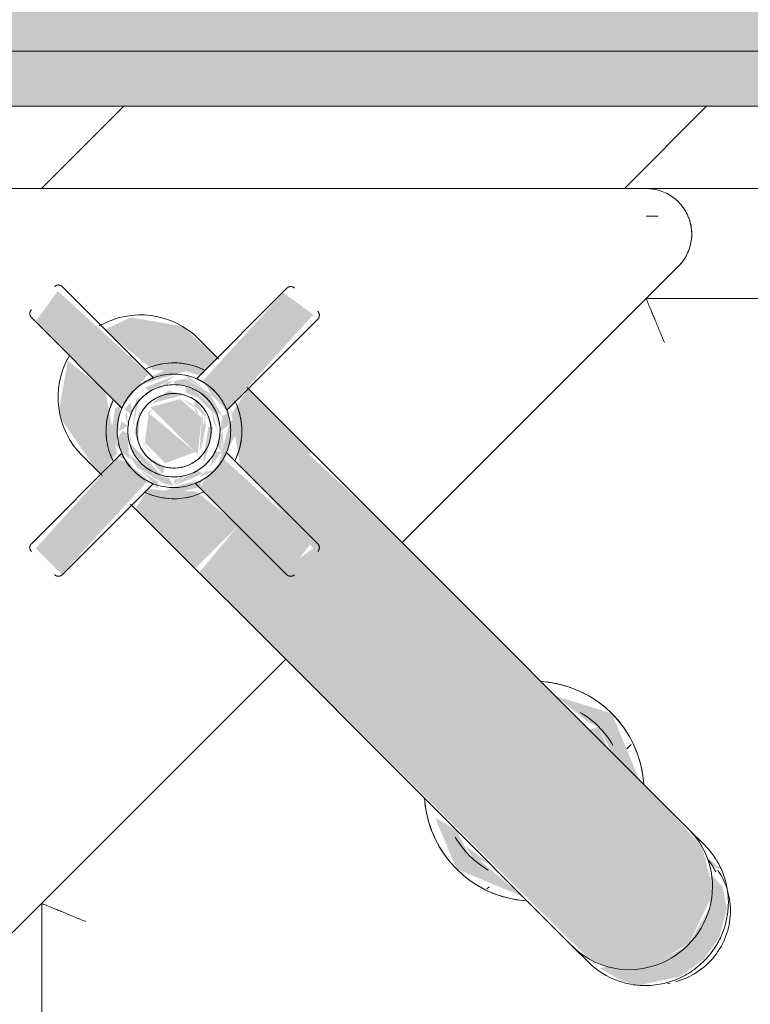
# Model space of a CAD drawing. Header units: millimetres. Extents: x -18260 to 188148, y -14086 to 2351883.
# Tile 119 of 256: x -107 to 26, y -2054 to -1875. Entities that reach past the tile are written whole.
import ezdxf

# ---------------------------------------------------------------- set-up
doc = ezdxf.new("R2010")
doc.units = ezdxf.units.MM
for name, color, linetype, lineweight in [('A-FLOR', 192, 'Continuous', 18), ('A-WALL', 113, 'Continuous', 18), ('A-WALL-PATT', 111, 'Continuous', 25), ('P-SANR-FIXT', 6, 'Continuous', 9)]:
    doc.layers.add(name, color=color, linetype=linetype, lineweight=lineweight)

# ---------------------------------------------------------------- blocks, each defined once
blk = doc.blocks.new('Blks_Banh_Lavatório de Canto com Barras - Único-3074266-PLANTA DE IMPERMEABILIZAÇÃO - TÉRREO')
at = {"layer": 'P-SANR-FIXT', "lineweight": 5}
for points in [[(-3.68, -52.66), (0.96, -52.03), (4.07, -51.69), (3.02, -29.4), (-3.64, -30.43), (-3.68, -52.28)], [(-8.07, -66.97), (-7.27, -66.12), (-7.22, -58.07), (-4.53, -56.41), (0, -53.43), (-0.89, -53.5), (-8.07, -58.96), (-8.07, -66.63)], [(-5.28, -65.36), (0, -67.77), (-0.96, -56.77), (-5.28, -60.1), (-5.28, -65.21)], [(0, -68.4), (5.28, -64.17), (4.85, -59.01), (0, -56.21), (0, -68.23)], [(-32.87, -66.31), (-9.85, -65.38), (-10.11, -60.27), (-10.84, -58.5), (-32.87, -59.66), (-32.87, -65.92)], [(9.46, -66.45), (32.87, -65.28), (31.83, -58.62), (9.96, -59.6), (10.1, -64.47), (9.56, -66.2)], [(-3.84, -95.34), (3.84, -94.31), (2.8, -72.24), (-1.78, -72.48), (-3.88, -72.92), (-3.84, -94.94)], [(-15, -98.86), (15, -98.86), (14.35, -82.77), (3.86, -82.77), (2.81, -95.34), (-3.84, -94.31), (-3.86, -82.77), (-15, -83.78), (-15, -90.86)], [(-12.99, -187.26), (-7.5, -192.63), (0.44, -194.48), (9.11, -191.43), (10.61, -190.3), (14.49, -183.72), (15, -171.76), (15, -98.86), (-15, -98.86), (-14.49, -183.72), (-13.08, -187.05)], [(-15, -167.07), (-15.88, -156.73), (-16.6, -155), (-15, -149.92), (-16.13, -145.65), (-20, -155), (-16.29, -163.97)], [(15, -167.07), (20, -155), (15, -145.51), (15.88, -153.27), (16.6, -155), (15, -160), (15, -164.49)], [(-15, -158.85), (-15.88, -153.27), (-16.4, -155.46), (-15.88, -156.73)], [(15, -158.85), (16.6, -155), (15, -154.14), (15, -158.76)]]:
    blk.add_hatch(color=71, dxfattribs=at).paths.add_polyline_path(points)
h = blk.add_hatch(color=71, dxfattribs=at)
h.paths.add_polyline_path([(-15, -82.77), (-3.86, -82.77), (-4.96, -72.96), (-9.15, -68.48), (-10.74, -66.44), (-15, -67.37), (-15, -80.34)])
h.paths.add_polyline_path([(3.86, -82.77), (15, -82.77), (14.95, -66.42), (9.56, -67.55), (3.87, -75.57), (3.86, -80)])
h.paths.add_polyline_path([(-15, -58.52), (-10.22, -57.87), (-3.67, -48.31), (-4.63, -39.64), (-11.75, -44.59), (-12.99, -46.2), (-15, -57.09), (-15, -58.46)])
h.paths.add_polyline_path([(0, -69.01), (-0.43, -68.16), (-0.14, -68.86)])
h.paths.add_polyline_path([(-1.24, -56.93), (0.95, -56.76), (-1.02, -56.69)])
h.paths.add_polyline_path([(5.28, -63.34), (5.29, -61.81), (5.28, -63.3)])
h.paths.add_polyline_path([(10.44, -58.5), (15, -58.46), (14.49, -49.82), (9, -42.16), (4.06, -40.38), (5.12, -51.78), (9.15, -56.14), (10.29, -58.26)])
h = blk.add_hatch(color=71, dxfattribs=at)
h.paths.add_polyline_path([(-9.4, -67.74), (-10.37, -58.05), (-9.69, -58.73), (-10.19, -63.82), (-9.52, -67.55)])
h.paths.add_polyline_path([(-8.65, -69.95), (-3.88, -72.92), (-2.8, -72.24), (-5.88, -70.18), (-9.06, -68.75)])
h.paths.add_polyline_path([(-9.4, -56.88), (-3.68, -52.28), (-4.61, -51.84), (-8.51, -54.56)])
h = blk.add_hatch(color=71, dxfattribs=at)
h.paths.add_polyline_path([(-7.17, -69.31), (-1.74, -71.59), (-2.04, -70.45), (-5.56, -69.48), (-6.81, -69.35)])
h.paths.add_polyline_path([(-7.17, -69.31), (-6.68, -67.77), (-8.07, -65.78), (-8.85, -59.17), (-9.43, -62.36), (-8.08, -67.74), (-7.42, -68.88)])
h.paths.add_polyline_path([(-3.65, -53.14), (-3.31, -54.9), (-1.89, -53.07), (-3.56, -53.14)])
h.paths.add_polyline_path([(-7.17, -55.31), (-5.32, -55.7), (-5.53, -54.3)])
h = blk.add_hatch(color=71, dxfattribs=at)
h.paths.add_polyline_path([(-9.4, -67.74), (-8.6, -66.86), (-9.38, -63.23), (-9.4, -67.57)])
h.paths.add_polyline_path([(-6.94, -69.16), (-3.77, -69.66), (-6.3, -68.74)])
h.paths.add_polyline_path([(-2.77, -71.57), (0, -72.63), (-1.15, -71.6), (-2.53, -71.57)])
h.paths.add_polyline_path([(-7.27, -66.5), (-7.05, -65.39), (-7.27, -66.29)])
h.paths.add_polyline_path([(-9.4, -60.24), (-6.32, -56.64), (-6.62, -55.67), (-7.83, -55.97), (-9.4, -56.88), (-9.4, -60.16)])
h.paths.add_polyline_path([(-5.7, -56.28), (-3.55, -53.7), (-4.22, -54.01), (-5.57, -56.08)])
h = blk.add_hatch(color=71, dxfattribs=at)
h.paths.add_polyline_path([(0, -71.63), (3.58, -71.1), (2.45, -70.21), (0.17, -71.53)])
h.paths.add_polyline_path([(3.65, -71.47), (6.19, -68.66), (5.32, -68.92), (3.67, -71.44)])
h.paths.add_polyline_path([(7.17, -55.31), (1.85, -53.03), (1.82, -54.04), (5.56, -55.14), (6.57, -55.24)])
h.paths.add_polyline_path([(8.07, -66.97), (9.41, -61.97), (8.21, -57.08), (6.3, -55.88), (6.02, -56.46), (8.07, -58.92), (8.07, -66.63)])
h = blk.add_hatch(color=71, dxfattribs=at)
h.paths.add_polyline_path([(9.4, -67.74), (9.85, -65.38), (10.11, -60.27), (9.44, -62.4), (9.4, -67.57)])
h.paths.add_polyline_path([(1.01, -72.58), (7.47, -70.79), (9.13, -68.45), (8.23, -68.41), (1.53, -72.28)])
h.paths.add_polyline_path([(1.78, -52.14), (9.15, -56.14), (7.47, -53.7), (4.07, -52.37), (3.26, -52.51), (1.81, -52.14)])
h = blk.add_hatch(color=71, dxfattribs=at)
h.paths.add_polyline_path([(-5.87, -58.92), (-1.26, -54.95), (-5.37, -57.49), (-5.61, -58.18)])
h.paths.add_polyline_path([(-5.87, -65.7), (-6.9, -61.28), (-6.82, -63.45), (-5.89, -65.67)])
h = blk.add_hatch(color=71, dxfattribs=at)
h.paths.add_polyline_path([(5.7, -68.34), (7.83, -68.64), (9.4, -67.11), (8.26, -66.6), (6.33, -67.97), (6.02, -68.16)])
h.paths.add_polyline_path([(3.58, -71.1), (5.4, -68.79), (3.84, -69.41), (3.48, -70.56)])
h.paths.add_polyline_path([(9.4, -61.74), (8.77, -56.52), (8.42, -57.45), (9.38, -61.26)])
h.paths.add_polyline_path([(3.32, -54.91), (6.3, -55.88), (5.55, -55.14), (3.43, -54.92)])
h = blk.add_hatch(color=71, dxfattribs=at)
h.paths.add_polyline_path([(0, -70.23), (5.44, -66.98), (4.96, -66.22), (0, -69.85)])
h.paths.add_polyline_path([(7.94, -62.31), (7.22, -58.07), (6.41, -58.88), (7.63, -61.61)])
h.paths.add_polyline_path([(5.26, -68.59), (7.59, -64.5), (6.31, -66.14), (5.27, -68.59)])
h.paths.add_polyline_path([(5.87, -58.92), (4.49, -56.42), (0.63, -55.89), (5.62, -58.77)])
h.paths.add_polyline_path([(5.87, -65.7), (6.76, -61), (5.87, -61.68), (5.87, -65.66)])
h = blk.add_hatch(color=71, dxfattribs=at)
h.paths.add_polyline_path([(-5.87, -65.7), (-5.49, -64.73), (-5.87, -65.66)])
h.paths.add_polyline_path([(-7.05, -66.38), (-5.91, -65.9), (-6.72, -63.69), (-7.03, -65.93), (-7.05, -66.36)])
h.paths.add_polyline_path([(-5.87, -61.06), (-3.97, -58.34), (-5.87, -61.03)])
h = blk.add_hatch(color=71, dxfattribs=at)
h.paths.add_polyline_path([(-5.29, -65.36), (-5.28, -63.96), (-5.3, -65.34)])
h.paths.add_polyline_path([(-5.87, -61.88), (-5.28, -59.63), (-4.36, -58.73), (-5.49, -59.89), (-5.87, -61.68)])
h = blk.add_hatch(color=71, dxfattribs=at)
h.paths.add_polyline_path([(0, -69.09), (5.87, -64.37), (4.72, -65.73), (0, -69.05)])
h.paths.add_polyline_path([(5.29, -63.33), (5.87, -61.88), (5.29, -62.48), (5.29, -63.29)])
h.paths.add_polyline_path([(6.9, -61.32), (5.95, -57.82), (6.86, -61.24)])
h = blk.add_hatch(color=71, dxfattribs=at)
h.paths.add_polyline_path([(7.94, -62.31), (7.27, -63.37), (7.92, -62.35)])
h.paths.add_polyline_path([(5.27, -68.59), (8.07, -65.66), (7.8, -57.49), (7.27, -58.11), (7.39, -65.72), (6.23, -67.58), (5.79, -68.05)])
h = blk.add_hatch(color=71, dxfattribs=at)
h.paths.add_polyline_path([(0, -68.8), (5.8, -63.77), (3.86, -66.17), (0.11, -68.69)])
h.paths.add_polyline_path([(5.87, -61.88), (5.24, -59.22), (5.28, -60.1), (5.46, -61.44)])
h = blk.add_hatch(color=71, dxfattribs=at)
h.paths.add_polyline_path([(-11.49, -193.44), (-5.05, -197.61), (0.27, -198.48), (5.05, -197.61), (9.7, -194.91), (11.93, -191.62), (12.11, -188.39), (7.5, -192.63), (0, -194.6), (-7.61, -192.55), (-13.08, -187.05), (-14.31, -186.17), (-13.07, -190.75), (-12.4, -191.89)])
h.paths.add_polyline_path([(14.1, -189.01), (13.71, -185.57), (13.24, -187.66)])
at = {"layer": 'P-SANR-FIXT', "color": 133, "lineweight": 5}
for p, q in [((-3.78, -29.4), (-3.78, -52.7)), ((4.18, -52.87), (4.18, -29.4)), ((-15, -58.8), (-15, -53.7)), ((15, -53.7), (15, -58.8)), ((-9.59, -58.49), (-32.87, -58.49)), ((32.87, -58.49), (9.59, -58.49)), ((-15, -82.77), (-15, -66.14)), ((15, -66.14), (15, -82.77)), ((-32.87, -66.45), (-9.46, -66.45)), ((9.46, -66.45), (32.87, -66.45)), ((-3.98, -71.84), (-3.98, -95.34)), ((3.98, -95.34), (3.98, -71.84)), ((-15, -98.86), (-15, -82.77)), ((15, -82.77), (15, -98.86)), ((88.39, -95.46), (89.92, -97)), ((-15, -179.92), (-15, -98.86)), ((15, -98.86), (15, -179.92)), ((-176.78, -205.06), (-77.78, -106.07)), ((-86.07, -106.07), (-15, -106.07)), ((15, -106.07), (86.07, -106.07)), ((77.78, -106.07), (176.75, -205.03)), ((-15, -179.86), (-15, -183.99)), ((-15, -179.92), (-15, -183.99)), ((15, -183.99), (15, -179.86)), ((15, -183.99), (15, -179.92)), ((-7.58, -196.88), (-7.15, -197.18))]:
    blk.add_line(p, q, dxfattribs=at)
at = {"layer": 'P-SANR-FIXT', "color": 133, "lineweight": 5, "flags": 128}
for points in [[(-3.78, -29.4), (-3.78, -29.36), (-3.77, -29.32), (-3.77, -29.28), (-3.76, -29.24), (-3.76, -29.2), (-3.75, -29.16), (-3.74, -29.12), (-3.73, -29.08), (-3.71, -29.05), (-3.7, -29.01), (-3.68, -28.97), (-3.66, -28.94), (-3.64, -28.9), (-3.62, -28.87), (-3.6, -28.83), (-3.58, -28.8), (-3.55, -28.77), (-3.53, -28.74), (-3.5, -28.71), (-3.47, -28.68), (-3.44, -28.65), (-3.41, -28.63), (-3.38, -28.6), (-3.35, -28.58), (-3.32, -28.56), (-3.28, -28.54), (-3.25, -28.52), (-3.21, -28.5), (-3.18, -28.48), (-3.14, -28.47), (-3.1, -28.45), (-3.06, -28.44), (-3.02, -28.43), (-2.99, -28.42), (-2.95, -28.41), (-2.91, -28.41), (-2.87, -28.4), (-2.83, -28.4), (-2.79, -28.4), (-2.78, -28.4)], [(3.18, -28.4), (3.22, -28.4), (3.26, -28.4), (3.3, -28.41), (3.34, -28.41), (3.38, -28.42), (3.42, -28.43), (3.46, -28.44), (3.5, -28.45), (3.53, -28.46), (3.57, -28.48), (3.61, -28.49), (3.64, -28.51), (3.68, -28.53), (3.71, -28.55), (3.75, -28.57), (3.78, -28.6), (3.81, -28.62), (3.84, -28.65), (3.87, -28.67), (3.9, -28.7), (3.93, -28.73), (3.95, -28.76), (3.98, -28.79), (4, -28.82), (4.02, -28.86), (4.04, -28.89), (4.06, -28.93), (4.08, -28.96), (4.1, -29), (4.11, -29.04), (4.13, -29.07), (4.14, -29.11), (4.15, -29.15), (4.16, -29.19), (4.17, -29.23), (4.17, -29.27), (4.18, -29.31), (4.18, -29.35), (4.18, -29.39), (4.18, -29.4)], [(-3.89, -50.58), (-4.35, -50.74), (-4.81, -50.93), (-5.26, -51.13), (-5.71, -51.35), (-6.14, -51.58), (-6.56, -51.84), (-6.98, -52.11), (-7.38, -52.4), (-7.77, -52.7), (-8.15, -53.02), (-8.51, -53.35), (-8.86, -53.7), (-9.2, -54.06), (-9.52, -54.43), (-9.83, -54.82), (-10.12, -55.22), (-10.4, -55.63), (-10.66, -56.05), (-10.9, -56.48), (-11.12, -56.92), (-11.33, -57.37), (-11.52, -57.83), (-11.69, -58.29)], [(11.77, -58.55), (11.61, -58.08), (11.43, -57.62), (11.24, -57.17), (11.02, -56.72), (10.79, -56.28), (10.54, -55.86), (10.27, -55.44), (9.99, -55.04), (9.69, -54.64), (9.38, -54.26), (9.05, -53.89), (8.7, -53.54), (8.35, -53.2), (7.98, -52.87), (7.59, -52.56), (7.2, -52.26), (6.79, -51.98), (6.37, -51.72), (5.94, -51.47), (5.5, -51.24), (5.06, -51.03), (4.6, -50.84), (4.14, -50.67)], [(0, -51.98), (-0.41, -51.99), (-0.83, -52.02), (-1.24, -52.06), (-1.65, -52.11), (-2.05, -52.19), (-2.45, -52.28), (-2.85, -52.38), (-3.25, -52.51), (-3.64, -52.64), (-4.02, -52.8), (-4.4, -52.97), (-4.77, -53.15), (-5.13, -53.35), (-5.48, -53.56), (-5.83, -53.79), (-6.17, -54.03), (-6.49, -54.28), (-6.81, -54.55), (-7.11, -54.82), (-7.41, -55.11), (-7.69, -55.42), (-7.96, -55.73), (-8.22, -56.05), (-8.46, -56.39), (-8.69, -56.73), (-8.9, -57.08), (-9.11, -57.44), (-9.29, -57.81), (-9.47, -58.18), (-9.62, -58.57), (-9.77, -58.95), (-9.89, -59.35), (-10, -59.75), (-10.1, -60.15), (-10.18, -60.55), (-10.24, -60.96), (-10.28, -61.37), (-10.31, -61.78), (-10.33, -62.2), (-10.32, -62.61), (-10.3, -63.02), (-10.26, -63.43), (-10.21, -63.84), (-10.14, -64.25), (-10.06, -64.65), (-9.95, -65.05), (-9.84, -65.45), (-9.7, -65.84), (-9.55, -66.23), (-9.39, -66.6), (-9.21, -66.98), (-9.02, -67.34), (-8.81, -67.7), (-8.58, -68.05), (-8.35, -68.38), (-8.1, -68.71), (-7.84, -69.03), (-7.56, -69.34), (-7.27, -69.64), (-6.97, -69.92), (-6.66, -70.19), (-6.34, -70.46), (-6.01, -70.7), (-5.67, -70.94), (-5.32, -71.16), (-4.96, -71.36), (-4.6, -71.55), (-4.23, -71.73), (-3.85, -71.89), (-3.46, -72.04), (-3.07, -72.17), (-2.67, -72.28), (-2.27, -72.38), (-1.86, -72.46), (-1.46, -72.53), (-1.05, -72.58), (-0.64, -72.61), (-0.22, -72.63), (0, -72.63)], [(0, -72.63), (0.41, -72.63), (0.83, -72.6), (1.24, -72.56), (1.65, -72.5), (2.05, -72.43), (2.45, -72.34), (2.85, -72.23), (3.25, -72.11), (3.64, -71.97), (4.02, -71.82), (4.4, -71.65), (4.77, -71.47), (5.13, -71.27), (5.48, -71.06), (5.83, -70.83), (6.17, -70.59), (6.49, -70.34), (6.81, -70.07), (7.11, -69.79), (7.41, -69.5), (7.69, -69.2), (7.96, -68.89), (8.22, -68.56), (8.46, -68.23), (8.69, -67.89), (8.9, -67.54), (9.11, -67.17), (9.29, -66.81), (9.47, -66.43), (9.62, -66.05), (9.77, -65.66), (9.89, -65.27), (10, -64.87), (10.1, -64.47), (10.18, -64.06), (10.24, -63.65), (10.28, -63.24), (10.31, -62.83), (10.33, -62.42), (10.32, -62.01), (10.3, -61.59), (10.26, -61.18), (10.21, -60.77), (10.14, -60.37), (10.06, -59.96), (9.95, -59.56), (9.84, -59.17), (9.7, -58.78), (9.55, -58.39), (9.39, -58.01), (9.21, -57.64), (9.02, -57.27), (8.81, -56.92), (8.58, -56.57), (8.35, -56.23), (8.1, -55.9), (7.84, -55.58), (7.56, -55.28), (7.27, -54.98), (6.97, -54.69), (6.66, -54.42), (6.34, -54.16), (6.01, -53.91), (5.67, -53.68), (5.32, -53.46), (4.96, -53.25), (4.6, -53.06), (4.23, -52.89), (3.85, -52.73), (3.46, -52.58), (3.07, -52.45), (2.67, -52.33), (2.27, -52.23), (1.86, -52.15), (1.46, -52.09), (1.05, -52.04), (0.64, -52), (0.22, -51.98), (0, -51.98)], [(0, -53.92), (-0.34, -53.92), (-0.67, -53.95), (-1, -53.98), (-1.34, -54.03), (-1.67, -54.09), (-1.99, -54.16), (-2.32, -54.24), (-2.64, -54.34), (-2.96, -54.46), (-3.27, -54.58), (-3.57, -54.72), (-3.87, -54.87), (-4.17, -55.03), (-4.46, -55.2), (-4.74, -55.38), (-5.01, -55.58), (-5.28, -55.78), (-5.53, -56), (-5.78, -56.23), (-6.02, -56.46), (-6.25, -56.71), (-6.47, -56.96), (-6.67, -57.23), (-6.87, -57.5), (-7.06, -57.77), (-7.24, -58.06), (-7.4, -58.35), (-7.55, -58.65), (-7.69, -58.96), (-7.82, -59.27), (-7.93, -59.58), (-8.04, -59.9), (-8.13, -60.23), (-8.2, -60.55), (-8.27, -60.88), (-8.32, -61.21), (-8.36, -61.55), (-8.38, -61.88), (-8.39, -62.22), (-8.39, -62.55), (-8.37, -62.89), (-8.34, -63.22), (-8.3, -63.56), (-8.24, -63.89), (-8.17, -64.21), (-8.09, -64.54), (-7.99, -64.86), (-7.88, -65.18), (-7.76, -65.49), (-7.63, -65.8), (-7.48, -66.1), (-7.33, -66.4), (-7.16, -66.69), (-6.98, -66.97), (-6.78, -67.25), (-6.58, -67.51), (-6.37, -67.77), (-6.14, -68.02), (-5.91, -68.26), (-5.67, -68.49), (-5.42, -68.72), (-5.15, -68.93), (-4.89, -69.13), (-4.61, -69.32), (-4.32, -69.5), (-4.03, -69.66), (-3.74, -69.82), (-3.43, -69.96), (-3.12, -70.09), (-2.81, -70.21), (-2.49, -70.32), (-2.17, -70.41), (-1.84, -70.49), (-1.52, -70.56), (-1.18, -70.61), (-0.85, -70.65), (-0.52, -70.68), (-0.18, -70.7), (0, -70.7)], [(0, -70.7), (0.34, -70.69), (0.67, -70.67), (1, -70.64), (1.34, -70.59), (1.67, -70.53), (1.99, -70.46), (2.32, -70.37), (2.64, -70.27), (2.96, -70.16), (3.27, -70.04), (3.57, -69.9), (3.87, -69.75), (4.17, -69.59), (4.46, -69.42), (4.74, -69.23), (5.01, -69.04), (5.28, -68.83), (5.53, -68.62), (5.78, -68.39), (6.02, -68.15), (6.25, -67.91), (6.47, -67.65), (6.67, -67.39), (6.87, -67.12), (7.06, -66.84), (7.24, -66.56), (7.4, -66.26), (7.55, -65.96), (7.69, -65.66), (7.82, -65.35), (7.93, -65.03), (8.04, -64.71), (8.13, -64.39), (8.2, -64.06), (8.27, -63.73), (8.32, -63.4), (8.36, -63.07), (8.38, -62.73), (8.39, -62.4), (8.39, -62.06), (8.37, -61.73), (8.34, -61.39), (8.3, -61.06), (8.24, -60.73), (8.17, -60.4), (8.09, -60.08), (7.99, -59.75), (7.88, -59.44), (7.76, -59.12), (7.63, -58.82), (7.48, -58.51), (7.33, -58.22), (7.16, -57.93), (6.98, -57.65), (6.78, -57.37), (6.58, -57.1), (6.37, -56.84), (6.14, -56.59), (5.91, -56.35), (5.67, -56.12), (5.42, -55.9), (5.15, -55.69), (4.89, -55.49), (4.61, -55.3), (4.32, -55.12), (4.03, -54.95), (3.74, -54.8), (3.43, -54.65), (3.12, -54.52), (2.81, -54.4), (2.49, -54.3), (2.17, -54.2), (1.84, -54.12), (1.52, -54.06), (1.18, -54), (0.85, -53.96), (0.52, -53.93), (0.18, -53.92), (0, -53.92)], [(0, -55.53), (-0.27, -55.53), (-0.54, -55.55), (-0.81, -55.57), (-1.08, -55.61), (-1.35, -55.66), (-1.61, -55.72), (-1.87, -55.79), (-2.13, -55.87), (-2.39, -55.96), (-2.64, -56.06), (-2.89, -56.17), (-3.13, -56.29), (-3.37, -56.42), (-3.6, -56.56), (-3.83, -56.71), (-4.05, -56.87), (-4.26, -57.03), (-4.47, -57.21), (-4.67, -57.39), (-4.86, -57.58), (-5.05, -57.78), (-5.23, -57.99), (-5.4, -58.2), (-5.56, -58.42), (-5.71, -58.64), (-5.85, -58.87), (-5.98, -59.11), (-6.1, -59.35), (-6.22, -59.6), (-6.32, -59.85), (-6.41, -60.11), (-6.5, -60.36), (-6.57, -60.62), (-6.63, -60.89), (-6.68, -61.16), (-6.72, -61.42), (-6.75, -61.69), (-6.77, -61.96), (-6.78, -62.23), (-6.78, -62.51), (-6.77, -62.78), (-6.74, -63.05), (-6.71, -63.32), (-6.66, -63.58), (-6.6, -63.85), (-6.54, -64.11), (-6.46, -64.37), (-6.37, -64.63), (-6.27, -64.88), (-6.17, -65.13), (-6.05, -65.37), (-5.92, -65.61), (-5.78, -65.85), (-5.64, -66.08), (-5.48, -66.3), (-5.32, -66.52), (-5.15, -66.72), (-4.97, -66.93), (-4.78, -67.12), (-4.58, -67.31), (-4.38, -67.49), (-4.17, -67.66), (-3.95, -67.82), (-3.73, -67.97), (-3.5, -68.12), (-3.26, -68.25), (-3.02, -68.38), (-2.78, -68.5), (-2.53, -68.6), (-2.27, -68.7), (-2.01, -68.78), (-1.75, -68.86), (-1.49, -68.92), (-1.22, -68.98), (-0.96, -69.02), (-0.69, -69.05), (-0.42, -69.08), (-0.15, -69.09), (0, -69.09)], [(0, -69.09), (0.27, -69.08), (0.54, -69.07), (0.81, -69.04), (1.08, -69), (1.35, -68.95), (1.61, -68.9), (1.87, -68.83), (2.13, -68.75), (2.39, -68.66), (2.64, -68.55), (2.89, -68.44), (3.13, -68.32), (3.37, -68.19), (3.6, -68.05), (3.83, -67.91), (4.05, -67.75), (4.26, -67.58), (4.47, -67.41), (4.67, -67.22), (4.86, -67.03), (5.05, -66.83), (5.23, -66.63), (5.4, -66.42), (5.56, -66.2), (5.71, -65.97), (5.85, -65.74), (5.98, -65.5), (6.1, -65.26), (6.22, -65.02), (6.32, -64.77), (6.41, -64.51), (6.5, -64.25), (6.57, -63.99), (6.63, -63.73), (6.68, -63.46), (6.72, -63.19), (6.75, -62.92), (6.77, -62.65), (6.78, -62.38), (6.78, -62.11), (6.77, -61.84), (6.74, -61.57), (6.71, -61.3), (6.66, -61.03), (6.6, -60.77), (6.54, -60.5), (6.46, -60.24), (6.37, -59.99), (6.27, -59.73), (6.17, -59.49), (6.05, -59.24), (5.92, -59), (5.78, -58.77), (5.64, -58.54), (5.48, -58.32), (5.32, -58.1), (5.15, -57.89), (4.97, -57.69), (4.78, -57.49), (4.58, -57.31), (4.38, -57.13), (4.17, -56.96), (3.95, -56.79), (3.73, -56.64), (3.5, -56.5), (3.26, -56.36), (3.02, -56.24), (2.78, -56.12), (2.53, -56.01), (2.27, -55.92), (2.01, -55.83), (1.75, -55.76), (1.49, -55.69), (1.22, -55.64), (0.96, -55.59), (0.69, -55.56), (0.42, -55.54), (0.15, -55.53), (0, -55.53)], [(-33.87, -59.49), (-33.87, -59.45), (-33.87, -59.41), (-33.86, -59.37), (-33.86, -59.33), (-33.85, -59.29), (-33.84, -59.25), (-33.83, -59.22), (-33.82, -59.18), (-33.81, -59.14), (-33.79, -59.1), (-33.77, -59.07), (-33.76, -59.03), (-33.74, -58.99), (-33.72, -58.96), (-33.69, -58.93), (-33.67, -58.89), (-33.65, -58.86), (-33.62, -58.83), (-33.59, -58.8), (-33.57, -58.77), (-33.54, -58.75), (-33.51, -58.72), (-33.48, -58.7), (-33.44, -58.67), (-33.41, -58.65), (-33.38, -58.63), (-33.34, -58.61), (-33.31, -58.59), (-33.27, -58.57), (-33.23, -58.56), (-33.19, -58.55), (-33.16, -58.53), (-33.12, -58.52), (-33.08, -58.51), (-33.04, -58.51), (-33, -58.5), (-32.96, -58.5), (-32.92, -58.49), (-32.88, -58.49), (-32.87, -58.49)], [(32.87, -58.49), (32.91, -58.49), (32.95, -58.49), (32.99, -58.5), (33.03, -58.5), (33.07, -58.51), (33.11, -58.52), (33.15, -58.53), (33.18, -58.54), (33.22, -58.56), (33.26, -58.57), (33.3, -58.59), (33.33, -58.6), (33.37, -58.62), (33.4, -58.64), (33.43, -58.67), (33.47, -58.69), (33.5, -58.71), (33.53, -58.74), (33.56, -58.77), (33.59, -58.79), (33.61, -58.82), (33.64, -58.85), (33.66, -58.89), (33.69, -58.92), (33.71, -58.95), (33.73, -58.99), (33.75, -59.02), (33.77, -59.06), (33.79, -59.09), (33.8, -59.13), (33.82, -59.17), (33.83, -59.2), (33.84, -59.24), (33.85, -59.28), (33.85, -59.32), (33.86, -59.36), (33.87, -59.4), (33.87, -59.44), (33.87, -59.48), (33.87, -59.49)], [(-32.87, -66.45), (-32.91, -66.45), (-32.95, -66.44), (-32.99, -66.44), (-33.03, -66.44), (-33.07, -66.43), (-33.11, -66.42), (-33.15, -66.41), (-33.18, -66.4), (-33.22, -66.38), (-33.26, -66.37), (-33.3, -66.35), (-33.33, -66.34), (-33.37, -66.32), (-33.4, -66.3), (-33.43, -66.27), (-33.47, -66.25), (-33.5, -66.23), (-33.53, -66.2), (-33.56, -66.17), (-33.59, -66.14), (-33.61, -66.12), (-33.64, -66.09), (-33.66, -66.05), (-33.69, -66.02), (-33.71, -65.99), (-33.73, -65.95), (-33.75, -65.92), (-33.77, -65.88), (-33.79, -65.85), (-33.8, -65.81), (-33.82, -65.77), (-33.83, -65.73), (-33.84, -65.7), (-33.85, -65.66), (-33.85, -65.62), (-33.86, -65.58), (-33.87, -65.54), (-33.87, -65.5), (-33.87, -65.46), (-33.87, -65.45)], [(33.87, -65.45), (33.87, -65.49), (33.87, -65.53), (33.86, -65.57), (33.86, -65.61), (33.85, -65.65), (33.84, -65.69), (33.83, -65.72), (33.82, -65.76), (33.81, -65.8), (33.79, -65.84), (33.77, -65.87), (33.76, -65.91), (33.74, -65.94), (33.72, -65.98), (33.69, -66.01), (33.67, -66.05), (33.65, -66.08), (33.62, -66.11), (33.59, -66.14), (33.57, -66.17), (33.54, -66.19), (33.51, -66.22), (33.48, -66.24), (33.44, -66.27), (33.41, -66.29), (33.38, -66.31), (33.34, -66.33), (33.31, -66.35), (33.27, -66.36), (33.23, -66.38), (33.19, -66.39), (33.16, -66.41), (33.12, -66.42), (33.08, -66.43), (33.04, -66.43), (33, -66.44), (32.96, -66.44), (32.92, -66.45), (32.88, -66.45), (32.87, -66.45)], [(-11.61, -66.54), (-11.43, -67), (-11.24, -67.45), (-11.02, -67.9), (-10.79, -68.33), (-10.54, -68.76), (-10.27, -69.17), (-9.99, -69.58), (-9.69, -69.97), (-9.38, -70.36), (-9.05, -70.72), (-8.7, -71.08), (-8.35, -71.42), (-7.98, -71.75), (-7.59, -72.06), (-7.2, -72.35), (-6.79, -72.63), (-6.37, -72.9), (-5.94, -73.14), (-5.5, -73.37), (-5.06, -73.58), (-4.6, -73.78), (-4.14, -73.95)], [(3.89, -74.04), (4.35, -73.87), (4.81, -73.69), (5.26, -73.49), (5.71, -73.27), (6.14, -73.03), (6.56, -72.78), (6.98, -72.51), (7.38, -72.22), (7.77, -71.92), (8.15, -71.6), (8.51, -71.26), (8.86, -70.92), (9.2, -70.56), (9.52, -70.18), (9.83, -69.79), (10.12, -69.39), (10.4, -68.98), (10.66, -68.56), (10.9, -68.13), (11.12, -67.69), (11.33, -67.24), (11.52, -66.79), (11.69, -66.32)], [(86.07, -106.07), (86.4, -106.06), (86.73, -106.04), (87.06, -106.01), (87.39, -105.96), (87.71, -105.9), (88.04, -105.83), (88.36, -105.74), (88.67, -105.65), (88.98, -105.53), (89.29, -105.41), (89.59, -105.28), (89.89, -105.13), (90.18, -104.97), (90.47, -104.8), (90.74, -104.62), (91.01, -104.43), (91.28, -104.22), (91.53, -104.01), (91.77, -103.79), (92.01, -103.55), (92.23, -103.31), (92.45, -103.06), (92.66, -102.8), (92.85, -102.53), (93.04, -102.26), (93.21, -101.98), (93.37, -101.69), (93.52, -101.39), (93.66, -101.09), (93.79, -100.78), (93.9, -100.47), (94, -100.16), (94.09, -99.84), (94.17, -99.52), (94.23, -99.19), (94.28, -98.86), (94.32, -98.53), (94.34, -98.2), (94.35, -97.87), (94.35, -97.54), (94.33, -97.21), (94.3, -96.88), (94.26, -96.55), (94.2, -96.22), (94.13, -95.9), (94.05, -95.58), (93.96, -95.26), (93.85, -94.95), (93.73, -94.64), (93.6, -94.33), (93.45, -94.04), (93.3, -93.74), (93.13, -93.46), (92.95, -93.18), (92.76, -92.91), (92.56, -92.64), (92.35, -92.39), (92.13, -92.14), (91.92, -91.92)], [(-2.98, -96.34), (-3.02, -96.34), (-3.06, -96.34), (-3.1, -96.33), (-3.14, -96.33), (-3.18, -96.32), (-3.22, -96.31), (-3.25, -96.3), (-3.29, -96.29), (-3.33, -96.28), (-3.37, -96.26), (-3.4, -96.24), (-3.44, -96.23), (-3.48, -96.21), (-3.51, -96.19), (-3.54, -96.16), (-3.58, -96.14), (-3.61, -96.12), (-3.64, -96.09), (-3.67, -96.06), (-3.7, -96.04), (-3.72, -96.01), (-3.75, -95.98), (-3.77, -95.94), (-3.8, -95.91), (-3.82, -95.88), (-3.84, -95.85), (-3.86, -95.81), (-3.88, -95.77), (-3.9, -95.74), (-3.91, -95.7), (-3.92, -95.66), (-3.94, -95.63), (-3.95, -95.59), (-3.96, -95.55), (-3.96, -95.51), (-3.97, -95.47), (-3.97, -95.43), (-3.98, -95.39), (-3.98, -95.35), (-3.98, -95.34)], [(3.98, -95.34), (3.98, -95.38), (3.98, -95.42), (3.97, -95.46), (3.97, -95.5), (3.96, -95.54), (3.95, -95.58), (3.94, -95.62), (3.93, -95.65), (3.91, -95.69), (3.9, -95.73), (3.88, -95.77), (3.87, -95.8), (3.85, -95.84), (3.83, -95.87), (3.8, -95.9), (3.78, -95.94), (3.76, -95.97), (3.73, -96), (3.7, -96.03), (3.68, -96.06), (3.65, -96.08), (3.62, -96.11), (3.58, -96.13), (3.55, -96.16), (3.52, -96.18), (3.48, -96.2), (3.45, -96.22), (3.41, -96.24), (3.38, -96.26), (3.34, -96.27), (3.3, -96.28), (3.27, -96.3), (3.23, -96.31), (3.19, -96.32), (3.15, -96.32), (3.11, -96.33), (3.07, -96.34), (3.03, -96.34), (2.99, -96.34), (2.98, -96.34)], [(0.44, -199.52), (0.97, -199.51), (1.49, -199.48), (2.02, -199.43), (2.54, -199.36), (3.06, -199.26), (3.58, -199.15), (4.09, -199.02), (4.6, -198.86), (5.1, -198.69), (5.59, -198.5), (6.07, -198.29), (6.55, -198.06), (7.01, -197.81), (7.46, -197.54), (7.91, -197.26), (8.34, -196.96), (8.76, -196.64), (9.16, -196.31), (9.55, -195.96), (9.93, -195.59), (10.29, -195.21), (10.64, -194.82), (10.97, -194.42), (11.28, -194), (11.58, -193.57), (11.85, -193.12), (12.11, -192.67), (12.35, -192.21), (12.58, -191.74), (12.78, -191.25), (12.96, -190.77), (13.12, -190.27), (13.26, -189.77), (13.39, -189.27), (13.49, -188.76)], [(-6.26, -197.74), (-5.8, -197.99), (-5.32, -198.23), (-4.84, -198.44), (-4.35, -198.64), (-3.86, -198.82), (-3.35, -198.98), (-2.84, -199.12), (-2.33, -199.24), (-1.81, -199.33), (-1.29, -199.41), (-0.76, -199.47), (-0.23, -199.5), (0.29, -199.52), (0.44, -199.52)]]:
    blk.add_lwpolyline(points, dxfattribs=at)
at = {"layer": 'P-SANR-FIXT', "color": 133, "lineweight": 5}
for centre, radius, start, end in [((0, -53.7), 15, 105, 180), ((0, -53.7), 15, 360, 75), ((0, -62.31), 12.36, 108.9473, 161.6741), ((0, -62.31), 12.36, 18.3259, 59.9118), ((0, -62.31), 8.39, 90, 119.746), ((0, -62.31), 8.39, 58.7142, 90), ((0, -62.31), 6.78, 90, 270), ((0, -62.31), 6.78, 270, 90), ((0, -62.31), 8.39, 168.6599, 220.6049), ((0, -62.31), 8.39, 348.7116, 10.8154), ((0, -62.31), 12.36, 199.994, 239.9118), ((0, -62.31), 12.36, 289.9567, 340.006), ((0, -62.31), 8.39, 270, 300.2686), ((0, -62.31), 8.39, 249.8109, 270), ((86.07, -97.78), 8.28, 270, 338.3562), ((0, -155), 20, 139.0486, 220.9514), ((0, -155), 20, 141.5901, 218.4099), ((0, -155), 20, 319.0486, 40.9514), ((0, -155), 20, 321.5901, 38.4099), ((0, -155), 16.6, 165.2276, 194.7724), ((0, -155), 16.6, 345.2276, 14.7724)]:
    blk.add_arc(centre, radius, start, end, dxfattribs=at)
for centre, major_axis, start_param, end_param in [((0, -179.92), (-15, 0), 0, 3.141593), ((0.44, -184.67), (13.24, 0), 5.964444, 6.155338)]:
    blk.add_ellipse(centre, major_axis=major_axis, ratio=0.978148, start_param=start_param, end_param=end_param, dxfattribs=at)
for points, knots in [([(0, -51.98), (-0.29, -51.98), (-0.87, -52.01), (-1.54, -52.09), (-1.97, -52.17), (-2.2, -52.22), (-2.37, -52.26), (-2.53, -52.3), (-2.68, -52.34), (-2.83, -52.38), (-2.96, -52.42), (-3.09, -52.45), (-3.24, -52.5), (-3.41, -52.56), (-3.57, -52.62), (-3.65, -52.65), (-3.68, -52.66)], [-1, -1, -1, -1, -0.8571429, -0.7142857, -0.6428571, -0.6071429, -0.5714286, -0.5357143, -0.5, -0.4642857, -0.4285714, -0.3928571, -0.3571429, -0.2857143, -0.2142857, -0.1428571, -0.1428571, -0.1428571, -0.1428571]), ([(4.07, -52.82), (4.04, -52.8), (3.95, -52.77), (3.79, -52.7), (3.65, -52.65), (3.53, -52.6), (3.4, -52.56), (3.26, -52.51), (3.11, -52.46), (2.95, -52.41), (2.78, -52.36), (2.6, -52.31), (2.41, -52.27), (2.15, -52.21), (1.81, -52.14), (1.38, -52.07), (0.78, -52), (0.31, -51.98), (0, -51.98)], [-0.8571429, -0.8571429, -0.8571429, -0.8571429, -0.7857143, -0.7142857, -0.6785714, -0.6428571, -0.6071429, -0.5714286, -0.5357143, -0.5, -0.4642857, -0.4285714, -0.3928571, -0.3571429, -0.2857143, -0.2142857, -0.1428571, 0, 0, 0, 0]), ([(-9.59, -58.49), (-9.6, -58.49), (-9.61, -58.52), (-9.65, -58.62), (-9.69, -58.73), (-9.73, -58.86), (-9.79, -59.02), (-9.84, -59.18), (-9.88, -59.32), (-9.91, -59.42), (-9.95, -59.54), (-9.99, -59.7), (-10.04, -59.91), (-10.11, -60.18), (-10.16, -60.47), (-10.21, -60.78), (-10.27, -61.21), (-10.32, -61.78), (-10.33, -62.48), (-10.3, -63.18), (-10.23, -63.74), (-10.16, -64.17), (-10.1, -64.47), (-10.03, -64.76), (-9.96, -65.04), (-9.9, -65.25), (-9.85, -65.4), (-9.81, -65.52), (-9.78, -65.63), (-9.73, -65.76), (-9.68, -65.92), (-9.61, -66.08), (-9.56, -66.21), (-9.52, -66.32), (-9.48, -66.42), (-9.46, -66.45), (-9.46, -66.45)], [-1, -1, -1, -1, -0.944444, -0.916667, -0.888889, -0.861111, -0.833333, -0.805556, -0.791667, -0.777778, -0.763889, -0.75, -0.722222, -0.694444, -0.666667, -0.638889, -0.611111, -0.555556, -0.5, -0.444444, -0.388889, -0.361111, -0.333333, -0.305556, -0.277778, -0.25, -0.236111, -0.222222, -0.208333, -0.194444, -0.166667, -0.138889, -0.111111, -0.083333, -0.055556, 0, 0, 0, 0]), ([(9.46, -66.45), (9.46, -66.45), (9.48, -66.42), (9.52, -66.32), (9.56, -66.21), (9.61, -66.08), (9.68, -65.92), (9.73, -65.76), (9.78, -65.63), (9.81, -65.52), (9.85, -65.4), (9.9, -65.25), (9.96, -65.04), (10.03, -64.76), (10.1, -64.47), (10.16, -64.17), (10.23, -63.74), (10.3, -63.18), (10.33, -62.48), (10.32, -61.78), (10.27, -61.21), (10.21, -60.78), (10.16, -60.47), (10.11, -60.18), (10.04, -59.91), (9.99, -59.7), (9.95, -59.54), (9.91, -59.42), (9.88, -59.32), (9.84, -59.18), (9.79, -59.02), (9.73, -58.86), (9.69, -58.73), (9.65, -58.62), (9.61, -58.52), (9.6, -58.49), (9.59, -58.49)], [-1, -1, -1, -1, -0.944444, -0.916667, -0.888889, -0.861111, -0.833333, -0.805556, -0.791667, -0.777778, -0.763889, -0.75, -0.722222, -0.694444, -0.666667, -0.638889, -0.611111, -0.555556, -0.5, -0.444444, -0.388889, -0.361111, -0.333333, -0.305556, -0.277778, -0.25, -0.236111, -0.222222, -0.208333, -0.194444, -0.166667, -0.138889, -0.111111, -0.083333, -0.055556, 0, 0, 0, 0]), ([(0, -72.63), (-0.3, -72.63), (-0.75, -72.61), (-1.33, -72.55), (-1.67, -72.5), (-1.93, -72.45), (-2.12, -72.41), (-2.31, -72.37), (-2.49, -72.33), (-2.65, -72.29), (-2.87, -72.23), (-3.06, -72.17), (-3.24, -72.11), (-3.37, -72.07), (-3.48, -72.03), (-3.58, -71.99), (-3.67, -71.96), (-3.78, -71.92), (-3.93, -71.86), (-3.98, -71.84), (-3.98, -71.84)], [0, 0, 0, 0, 0.142857, 0.214286, 0.285714, 0.321429, 0.357143, 0.392857, 0.428571, 0.464286, 0.5, 0.571429, 0.607143, 0.642857, 0.678571, 0.714286, 0.75, 0.785714, 0.857143, 1, 1, 1, 1]), ([(3.98, -71.84), (3.98, -71.84), (3.93, -71.86), (3.76, -71.93), (3.62, -71.98), (3.48, -72.03), (3.37, -72.07), (3.24, -72.11), (3.11, -72.15), (2.97, -72.2), (2.81, -72.24), (2.65, -72.29), (2.49, -72.33), (2.31, -72.37), (2.12, -72.41), (1.93, -72.45), (1.67, -72.5), (1.33, -72.55), (0.75, -72.61), (0.3, -72.63), (0, -72.63)], [0, 0, 0, 0, 0.142857, 0.214286, 0.285714, 0.321429, 0.357143, 0.392857, 0.428571, 0.464286, 0.5, 0.535714, 0.571429, 0.607143, 0.642857, 0.678571, 0.714286, 0.785714, 0.857143, 1, 1, 1, 1]), ([(-74.47, -114.07), (-74.75, -113.36), (-75.34, -111.97), (-76.01, -110.34), (-76.49, -109.18), (-76.93, -108.13), (-77.37, -107.06), (-77.71, -106.25), (-77.78, -106.07), (-77.78, -106.07)], [0, 0, 0, 0, 0.166667, 0.333333, 0.416667, 0.5, 0.666667, 0.833333, 1, 1, 1, 1]), ([(77.78, -106.07), (77.78, -106.07), (77.71, -106.25), (77.37, -107.06), (76.93, -108.13), (76.49, -109.18), (76.01, -110.35), (75.33, -111.97), (74.76, -113.37), (74.47, -114.07)], [-1, -1, -1, -1, -0.833333, -0.666667, -0.5, -0.416667, -0.333333, -0.166667, 0, 0, 0, 0]), ([(15, -183.99), (14.99, -184.88), (14.83, -186.6), (14.17, -189.02), (13.05, -191.37), (11.55, -193.49), (9.68, -195.31), (7.54, -196.8), (5.15, -197.88), (2.41, -198.62), (-0.68, -198.8), (-3.89, -198.33), (-6.5, -197.33), (-8.34, -196.25), (-9.66, -195.27), (-10.87, -194.16), (-12.26, -192.57), (-14.3, -189.27), (-14.98, -186.21), (-15, -183.99)], [0, 0, 0, 0, 0.055556, 0.111111, 0.166667, 0.222222, 0.277778, 0.333333, 0.388889, 0.444444, 0.513889, 0.583333, 0.652778, 0.6875, 0.722222, 0.756944, 0.791667, 0.861111, 1, 1, 1, 1])]:
    blk.add_open_spline(points, degree=3, knots=knots, dxfattribs=at)
for points in [[(-3.98, -71.84), (-3.98, -71.84), (-3.94, -71.85), (-3.88, -71.88)], [(3.88, -71.88), (3.94, -71.85), (3.98, -71.84), (3.98, -71.84)]]:
    blk.add_open_spline(points, degree=3, dxfattribs=at)
blk = doc.blocks.new('BE-PMSa-MOD-ARQ-CONEXAODOFUTURO-EX-000-R_rvt-1-PLANTA DE IMPERMEABILIZAÇÃO - TÉRREO')
at = {"layer": 'A-WALL', "lineweight": 5}
h = blk.add_hatch(color=9, dxfattribs=at)
h.paths.add_polyline_path([(1763.18, -1890.84), (1838.38, -1890.84), (1838.38, -1880.84), (1728.38, -1880.84), (1728.38, -1890.84)])
h.paths.add_polyline_path([(127.82, -1890.84), (808.38, -1890.84), (808.38, -1880.84), (-153.61, -1880.84), (-153.61, -1890.84), (-19.6, -1890.84)])
at = {"layer": 'A-WALL-PATT', "lineweight": 5}
h = blk.add_hatch(color=57, dxfattribs=at)
h.paths.add_polyline_path([(1833.6, -1880.84), (1853.38, -1880.84), (1853.38, -1790.84), (1728.38, -1790.84), (1728.38, -1880.84)])
h.paths.add_polyline_path([(422.66, -1880.84), (808.38, -1880.84), (808.38, -1790.84), (-198.61, -1790.84), (-198.44, -1880.84), (275.24, -1880.84)])
h = blk.add_hatch(dxfattribs=at)
h.set_pattern_fill('FP_14', color=252, style=0, pattern_type=2)
h.set_pattern_definition([(45, (0, 0), (-53.033, 53.033), [])])
h.paths.add_polyline_path([(1828.38, -1905.84), (1838.38, -1904.69), (1837.7, -1890.84), (1728.38, -1890.84), (1728.38, -1905.84), (1788.38, -1905.84)])
h.paths.add_polyline_path([(-123.61, -1905.84), (808.38, -1904.69), (808.38, -1890.84), (-133.61, -1890.84), (-133.61, -1905.84)])
at = {"layer": 'A-WALL', "color": 90, "lineweight": 5}
for p, q in [((808.38, -1880.84), (-153.61, -1880.84)), ((808.38, -1890.84), (-133.61, -1890.84))]:
    blk.add_line(p, q, dxfattribs=at)
at = {"layer": 'A-WALL', "color": 130, "lineweight": 9}
blk.add_line((-123.61, -1905.84), (748.38, -1905.84), dxfattribs=at)
at = {"layer": 'P-SANR-FIXT', "color": 250, "lineweight": 5, "rotation": 45.00000000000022}
blk.add_blockref('Blks_Banh_Lavatório de Canto com Barras - Único-3074266-PLANTA DE IMPERMEABILIZAÇÃO - TÉRREO', (-122.64, -1905.84), dxfattribs=at)

msp = doc.modelspace()

# ---------------------------------------------------------------- hatches: boundary and pattern name
at = {"layer": 'A-FLOR'}
h = msp.add_hatch(dxfattribs=at)
h.set_pattern_fill('FP_1', color=1, style=0, pattern_type=2)
h.set_pattern_definition([(45, (0, 0), (-251.447, 251.447), []), (45, (0, 381), (-251.447, 251.447), [])])
h.paths.add_polyline_path([(169.969, -1914.844), (170.011, -1911.085), (171.824, -1911.49), (171.806, -1914.339), (171.133, -1914.524)])
h.paths.add_polyline_path([(-115.314, -2196.856), (-115.314, -2200.585), (-116.99, -2200.303), (-116.582, -2197.277)])
h.paths.add_polyline_path([(1233.454, -3729.695), (1876.385, -3729.695), (1876.385, -1998.842), (1828.383, -1998.842), (1828.383, -1905.841), (1788.383, -1905.841), (1788.383, -1920.841), (1718.383, -1920.841), (1718.383, -1905.841), (818.383, -1905.841), (817.408, -1920.841), (748.383, -1920.841), (748.383, -1905.841), (307.361, -1905.841), (307.361, -1915.841), (305.046, -1917.754), (304.143, -1917.822), (301.397, -1919.161), (300.955, -1919.666), (296.227, -1919.666), (290.938, -1920.309), (257.871, -1919.467), (256.912, -1919.161), (253.091, -1918.892), (251.543, -1917.905), (249.785, -1917.754), (249.264, -1919.189), (247.361, -1915.841), (247.361, -1905.841), (161.966, -1906.511), (161.966, -1910.841), (166.44, -1911.898), (169.969, -1914.844), (171.806, -1919.058), (171.952, -1921.367), (176.775, -1921.622), (173.245, -1952.233), (166.638, -1984.03), (156.087, -2015.587), (146.482, -2037.638), (138.496, -2052.122), (120.466, -2081.11), (97.415, -2109.111), (83.769, -2122.94), (47.301, -2153.066), (10.36, -2174.296), (-8.155, -2182.773), (-39.55, -2193.494), (-61.669, -2199.196), (-106.885, -2204.741), (-107.639, -2200.399), (-111.636, -2199.612), (-115.314, -2196.856), (-117.371, -2192.744), (-117.639, -2190.446), (-122.639, -2190.446), (-123.615, -3435.841), (141.385, -3435.841), (141.385, -3729.695), (1159.745, -3729.695)])
h.paths.add_polyline_path([(1159.745, -3720.199), (1053.725, -3719.541), (1048.242, -3717.27), (1046.172, -3712.79), (1045.314, -3710.199), (1045.992, -3585.195), (1048.894, -3579.848), (1050.309, -3577.557), (1051.041, -3576.325), (1052.838, -3574.528), (1056.628, -3572.146), (1059.811, -3571.505), (1060.854, -3570.667), (1076.419, -3570.166), (1056.429, -3516.439), (1044.867, -3472.734), (1036.117, -3423.105), (1032.15, -3371.336), (1032.34, -3327.704), (1038.53, -3268.616), (1043.998, -3238.797), (1056.067, -3192.607), (1071.72, -3157.063), (1082.207, -3140.692), (1089.946, -3130.542), (1108.159, -3111.913), (1123.433, -3099.67), (1141.942, -3087.986), (1162.297, -3078.174), (1185.557, -3070.821), (1210.701, -3066.609), (1228.885, -3065.458), (1251.755, -3066.906), (1280.353, -3073.202), (1301.577, -3080.95), (1322.832, -3091.947), (1340.351, -3103.81), (1361.069, -3123.05), (1375.564, -3140.692), (1386.05, -3157.063), (1391.639, -3167.775), (1403.147, -3197.402), (1414.52, -3241.964), (1422.472, -3292.031), (1425.308, -3326.766), (1425.553, -3377.37), (1420.446, -3430.669), (1412.576, -3474.203), (1396.37, -3531.261), (1386.527, -3557.896), (1382.328, -3570.166), (1396.384, -3570.848), (1400.208, -3572.773), (1401.416, -3573.826), (1408.281, -3581.403), (1410.524, -3585.024), (1410.875, -3589.362), (1411.209, -3590.168), (1410.35, -3712.79), (1408.278, -3717.271), (1406.203, -3718.86), (1401.206, -3720.199), (1233.454, -3720.199)])
h.paths.add_polyline_path([(1079.154, -3570.166), (1068.285, -3546.301), (1077.105, -3568.242), (1077.973, -3570.166)])
h.paths.add_polyline_path([(1379.405, -3570.166), (1379.808, -3570.166), (1389.298, -3546.788), (1384.293, -3557.896), (1379.047, -3570.166)])
h.paths.add_polyline_path([(1395.688, -3528.74), (1403.984, -3502.16), (1398.625, -3518.392), (1395.841, -3528.202)])
h.paths.add_polyline_path([(1058.806, -3519.435), (1043.75, -3460.937), (1048.517, -3481.945), (1058.425, -3518.354)])
h.paths.add_polyline_path([(1412.576, -3469.246), (1421.593, -3410.12), (1419.279, -3424.64), (1413.825, -3460.937)])
h.paths.add_polyline_path([(1423.085, -3392.693), (1424.412, -3365.365), (1423.42, -3377.271), (1423.197, -3387.538)])
h.paths.add_polyline_path([(1033.351, -3351.477), (1035.314, -3307.539), (1033.351, -3342.271)])
h.paths.add_polyline_path([(1424.429, -3330.863), (1418.753, -3274.323), (1419.524, -3284.621), (1424.418, -3330.754)])
h.paths.add_polyline_path([(1039.882, -3269.245), (1048.299, -3226.482), (1043.047, -3250.765), (1041.186, -3261.628)])
h.paths.add_polyline_path([(1415.3, -3254.134), (1409.721, -3227.452), (1413.536, -3246.702), (1414.502, -3250.771)])
h.paths.add_polyline_path([(-112.639, -2335.841), (-122.639, -2335.841), (-122.639, -2275.841), (-112.639, -2275.841), (-110.735, -2278.159), (-110.688, -2278.706), (-109.319, -2281.805), (-109.024, -2283.559), (-108.81, -2286.984), (-108.17, -2292.374), (-108.813, -2324.707), (-109.319, -2326.291), (-109.587, -2330.112), (-110.622, -2332.208), (-110.726, -2333.417), (-109.442, -2334.024)])
h.paths.add_polyline_path([(-106.642, -2326.689), (-106.642, -2284.993), (-93.305, -2289.991), (-21.465, -2291.14), (-18.889, -2292.081), (-16.944, -2293.73), (-15.01, -2293.757), (-9.768, -2303.049), (-8.756, -2305.841), (-13.426, -2317.058), (-16.944, -2318.552), (-19.597, -2320.27), (-23.287, -2321.01), (-23.864, -2321.46), (-50.832, -2321.663), (-98.103, -2322.708), (-102.372, -2324.698)])
h.paths.add_polyline_path([(-112.064, -2203.263), (-114.913, -2202.153), (-113.636, -2200.484), (-111.187, -2200.286), (-109.942, -2202.153), (-111.636, -2203.039)])
h.paths.add_polyline_path([(-119.257, -2198.491), (-120.106, -2195.324), (-118.933, -2193.525), (-116.582, -2194.92), (-118.933, -2198.32), (-119.208, -2198.465)])
h.paths.add_polyline_path([(-92.722, -2189.266), (-93.928, -2188.409), (-94.639, -2189.239), (-92.857, -2189.264)])
h.paths.add_polyline_path([(-93.176, -2184.96), (-92.439, -2184.294), (-93.275, -2184.023), (-93.869, -2183.189), (-100.296, -2181.654), (-100.539, -2181.435), (-102.639, -2175.841), (-103.113, -2176.338), (-99.169, -2183.3), (-93.229, -2184.946)])
h.paths.add_polyline_path([(-93.666, -2180.316), (-94.639, -2175.841), (-94.41, -2176.338), (-93.869, -2179.233)])
h.paths.add_polyline_path([(-107.254, -2179.042), (-107.254, -2175.841), (-107.639, -2175.841)])
h.paths.add_polyline_path([(-108.626, -2041.569), (-110.397, -2041.409), (-109.006, -2041.61)])
h.paths.add_polyline_path([(-113.148, -2044.037), (-112.297, -2042.364), (-114.502, -2043.859)])
h.paths.add_polyline_path([(-116.374, -2040.717), (-111.314, -2038.882), (-112.297, -2037.898), (-117.639, -2036.779), (-116.804, -2039.799), (-116.435, -2040.586)])
h.paths.add_polyline_path([(-27.179, -2029.585), (-32.853, -2016.84), (-31.593, -2022.46), (-28.88, -2027.369)])
h.paths.add_polyline_path([(-14.434, -2035.259), (-15.108, -2034.585), (-23.982, -2032.038), (-19.597, -2034.188), (-18.214, -2034.761)])
h.paths.add_polyline_path([(277.361, -2019.724), (268.175, -2015.339), (264.99, -2013.284), (264.99, -2011.051), (262.948, -2008.903), (261.823, -2001.512), (261.517, -1985.552), (261.551, -1960.327), (260.495, -1930.377), (256.513, -1921.838), (298.209, -1921.838), (293.211, -1931.797), (292.257, -2005.543), (291.662, -2007.154), (291.604, -2009.703), (283.122, -2018.187), (280.153, -2018.711)])
h.paths.add_polyline_path([(1.105, -2001.3), (-3.037, -1998.122), (-11.64, -1995.626), (-10.966, -1996.3), (-1.302, -2000.303)])
h.paths.add_polyline_path([(6.779, -2014.045), (6.281, -2010.266), (2.952, -2003.708), (2.821, -2005.443), (6.281, -2013.548)])
h.paths.add_polyline_path([(152.064, -1953.521), (155.539, -1931.959), (153.48, -1927.598), (147.325, -1926.114), (147.325, -1926.913), (153.48, -1928.549), (154.436, -1931.167), (154.745, -1940.463), (152.939, -1949.26)])
h.paths.add_polyline_path([(160.783, -1935.796), (159.924, -1934.591), (160.098, -1935.724), (160.736, -1935.792)])
h.paths.add_polyline_path([(151.833, -1934.851), (147.664, -1933.841), (147.855, -1934.43), (149.914, -1934.648)])
h.paths.add_polyline_path([(-122.456, -1917.841), (-119.951, -1911.079), (-119.066, -1911.216), (-121.926, -1916.806)])
h.paths.add_polyline_path([(-122.639, -1929.899), (-121.531, -1916.965), (-116.498, -1907.415), (-112.297, -1905.841), (-123.615, -1905.841), (-123.615, -1929.899)])
h.paths.add_polyline_path([(147.325, -1922.135), (150.534, -1921.227), (147.325, -1921.954)])
h.paths.add_polyline_path([(13.219, -1919.983), (15.557, -1915.331), (14.766, -1912.106), (13.09, -1919.854)])
h.paths.add_polyline_path([(173.673, -1918.538), (171.255, -1916.563), (173.673, -1913.566), (174.2, -1914.208), (174.635, -1916.699)])
h.paths.add_polyline_path([(-118.655, -1917.841), (-117.264, -1917.841), (-118.034, -1917.22), (-118.456, -1917.643)])
h.paths.add_polyline_path([(10.402, -1917.166), (11.319, -1911.676), (7.361, -1910.841), (7.73, -1912.106), (9.418, -1916.182)])
h.paths.add_polyline_path([(166.44, -1911.898), (164.882, -1909.272), (167.265, -1908.341), (169.84, -1909.547), (168.376, -1911.173)])
h.paths.add_polyline_path([(-112.241, -1911.427), (-110.639, -1911.216), (-111.348, -1910.534), (-112.046, -1911.233)])

# ---------------------------------------------------------------- block references
at = {"lineweight": 5}
msp.add_blockref('BE-PMSa-MOD-ARQ-CONEXAODOFUTURO-EX-000-R_rvt-1-PLANTA DE IMPERMEABILIZAÇÃO - TÉRREO', (0, 0), dxfattribs=at)

doc.saveas('drawing.dxf')
